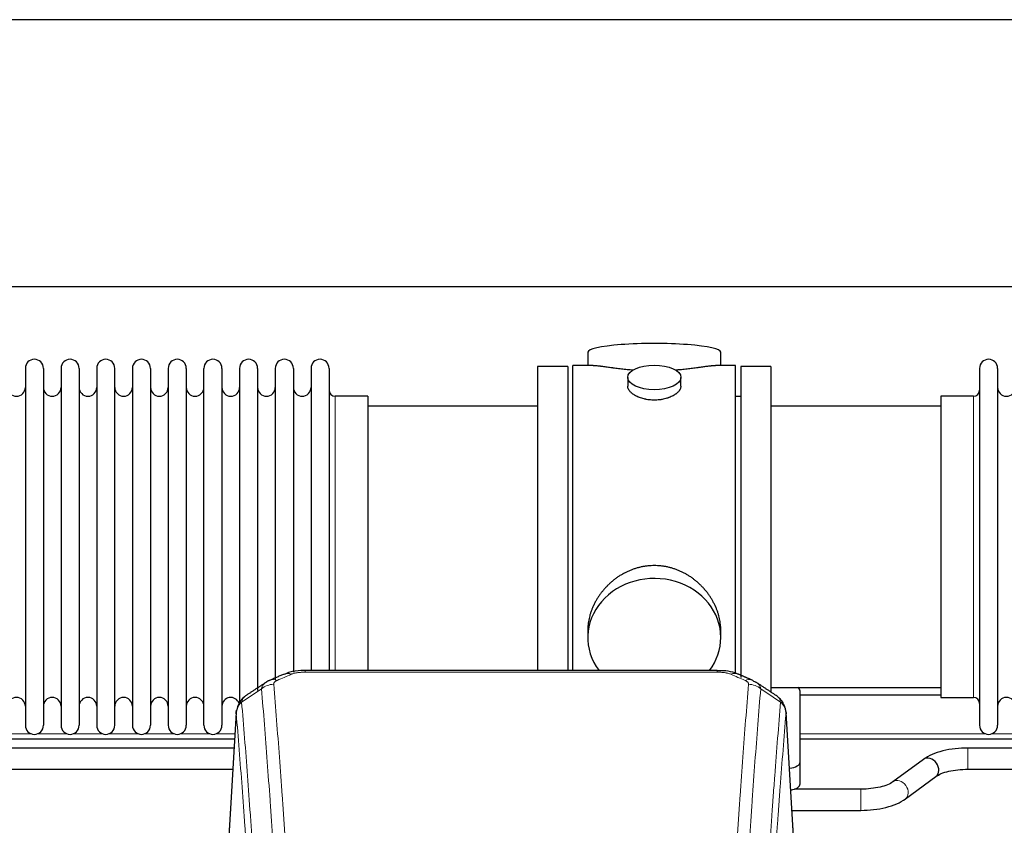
# Model space of a CAD drawing. Header units: inches. Extents: x 0 to 23760, y -13 to 16800.
# Tile 89 of 207: x 3637 to 4194, y 14044 to 14499. Entities that reach past the tile are written whole.
import ezdxf

# ---------------------------------------------------------------- set-up
doc = ezdxf.new("R2010")
doc.units = ezdxf.units.IN
doc.layers.add('254', color=7, linetype='Continuous', true_color=0xffffff)

msp = doc.modelspace()

# ---------------------------------------------------------------- linework, layer by layer
at = {"layer": '254', "color": 2, "linetype": 'Continuous', "lineweight": 25}
for p, q in [((6326.965, 14499.054), (2972.465, 14499.054)), ((6326.965, 14348.029), (2972.465, 14348.029)), ((3958.326, 14311.12), (3958.326, 14303.5)), ((4033.605, 14303.5), (4033.605, 14311.12)), ((3640.165, 14301.97), (3640.165, 14100.17)), ((3650.365, 14301.97), (3650.365, 14100.17)), ((3660.365, 14301.97), (3660.365, 14100.17)), ((3670.565, 14301.97), (3670.565, 14100.17)), ((3680.565, 14301.97), (3680.565, 14100.17)), ((3690.765, 14100.17), (3690.765, 14301.97)), ((3700.765, 14301.97), (3700.765, 14100.17)), ((3710.965, 14301.97), (3710.965, 14100.17)), ((3720.965, 14301.97), (3720.965, 14154.479)), ((3731.165, 14301.97), (3731.165, 14154.479)), ((3741.165, 14154.479), (3741.165, 14301.97)), ((3751.365, 14301.97), (3751.365, 14154.479)), ((3761.365, 14301.97), (3761.365, 14154.479)), ((3771.565, 14301.97), (3771.565, 14154.479)), ((3781.565, 14301.97), (3781.565, 14154.479)), ((3791.765, 14301.97), (3791.765, 14154.479)), ((3801.765, 14301.97), (3801.765, 14154.479)), ((3811.965, 14301.97), (3811.965, 14154.479)), ((3946.965, 14303.07), (3929.965, 14303.07)), ((3929.965, 14303.07), (3929.965, 14201.07)), ((3946.965, 14303.07), (3946.965, 14201.07)), ((3961.312, 14303.5), (3949.965, 14303.5)), ((3949.965, 14201.07), (3949.965, 14303.5)), ((4041.965, 14303.5), (4030.669, 14303.5)), ((4041.965, 14201.07), (4041.965, 14303.5)), ((4044.965, 14303.07), (4044.965, 14127.224)), ((4061.965, 14303.07), (4044.965, 14303.07)), ((4061.965, 14303.07), (4061.965, 14118.656)), ((4179.965, 14301.97), (4179.965, 14100.17)), ((4190.165, 14301.97), (4190.165, 14100.17)), ((3980.918, 14296.867), (3980.918, 14291.902)), ((4011.013, 14291.924), (4011.013, 14296.867)), ((3833.965, 14286.22), (3815.465, 14286.22)), ((3833.965, 14286.22), (3833.965, 14161.752)), ((4044.965, 14286.07), (4041.965, 14286.07)), ((4157.965, 14286.22), (4157.965, 14115.92)), ((4176.465, 14286.22), (4157.965, 14286.22)), ((3929.965, 14280.57), (3833.965, 14280.57)), ((4157.965, 14280.57), (4061.965, 14280.57)), ((3929.965, 14201.07), (3929.965, 14131.151)), ((3946.965, 14201.07), (3946.965, 14131.151)), ((3949.965, 14131.15), (3949.965, 14201.07)), ((4041.965, 14129.198), (4041.965, 14201.07)), ((3833.965, 14161.752), (3833.965, 14131.151)), ((3720.965, 14154.479), (3720.965, 14100.17)), ((3731.165, 14154.479), (3731.165, 14100.17)), ((3741.165, 14100.17), (3741.165, 14154.479)), ((3751.365, 14154.479), (3751.365, 14100.17)), ((3761.365, 14154.479), (3761.365, 14112.333)), ((3771.565, 14154.479), (3771.565, 14119.909)), ((3781.565, 14154.479), (3781.565, 14126.03)), ((3791.765, 14154.479), (3791.765, 14130.215)), ((3801.765, 14154.479), (3801.765, 14131.152)), ((3811.965, 14154.479), (3811.965, 14131.152)), ((3958.326, 14153.841), (3958.326, 14149.816)), ((4033.605, 14149.816), (4033.605, 14153.839)), ((4031.551, 14131.155), (3798.379, 14131.155)), ((4061.965, 14121.57), (4157.965, 14121.57)), ((4157.951, 14117.29), (4078.453, 14117.29)), ((4078.465, 14079.47), (4078.465, 14119.544)), ((4157.965, 14115.92), (4176.465, 14115.92)), ((3759.448, 14107.358), (3754.197, 14020.722)), ((4075.734, 14020.722), (4070.483, 14107.359)), ((3758.554, 14092.29), (3518.475, 14092.29)), ((4318.533, 14092.29), (4078.453, 14092.29)), ((3758.235, 14087.355), (3613.406, 14087.355)), ((4318.235, 14087.355), (4173.406, 14087.355)), ((4078.465, 14067.052), (4078.465, 14079.47)), ((4148.211, 14080.914), (4130.891, 14068.235)), ((3613.406, 14075.355), (3757.506, 14075.355)), ((4137.979, 14058.552), (4155.299, 14071.23)), ((4173.406, 14075.355), (4317.506, 14075.355)), ((4112.784, 14064.111), (4075.303, 14064.111)), ((4073.83, 14052.111), (4112.784, 14052.111))]:
    msp.add_line(p, q, dxfattribs=at)
at = {"layer": '254', "color": 110, "linetype": 'Continuous', "lineweight": 13}
for p, q in [((3815.465, 14286.22), (3815.465, 14161.752)), ((4176.465, 14286.22), (4176.465, 14115.92)), ((3815.465, 14161.752), (3815.465, 14131.151)), ((3798.379, 14131.155), (3798.379, 14130.202)), ((4031.551, 14131.153), (4031.551, 14130.202)), ((4031.551, 14130.202), (3798.379, 14130.202)), ((3759.449, 14106.736), (3754.202, 14020.146)), ((4075.729, 14020.146), (4070.481, 14106.736)), ((3626.561, 14095.29), (3643.803, 14095.29)), ((3646.751, 14095.29), (3663.994, 14095.29)), ((3666.967, 14095.29), (3684.209, 14095.29)), ((3687.157, 14095.29), (3704.399, 14095.29)), ((3707.347, 14095.29), (3724.59, 14095.29)), ((3727.562, 14095.29), (3744.805, 14095.29)), ((3747.753, 14095.29), (3758.727, 14095.29)), ((4078.453, 14095.29), (4183.567, 14095.29)), ((4186.54, 14095.29), (4203.782, 14095.29)), ((4173.406, 14087.355), (4173.406, 14075.355)), ((4112.784, 14064.111), (4112.784, 14052.111))]:
    msp.add_line(p, q, dxfattribs=at)
at = {"layer": '254', "color": 2, "linetype": 'Continuous', "lineweight": 25}
for centre, radius, start, end in [((3645.265, 14301.97), 5.1, 0, 180), ((3665.465, 14301.97), 5.1, 0, 180), ((3685.665, 14301.97), 5.1, 0, 180), ((3705.865, 14301.97), 5.1, 0, 180), ((3726.065, 14301.97), 5.1, 0, 180), ((3746.265, 14301.97), 5.1, 0, 180), ((3766.465, 14301.97), 5.1, 0, 180), ((3786.665, 14301.97), 5.1, 0, 180), ((3806.865, 14301.97), 5.1, 0, 180), ((4185.065, 14301.97), 5.1, 0, 180), ((3635.165, 14291.22), 5, 180, 0), ((3655.365, 14291.22), 5, 180, 0), ((3675.565, 14291.22), 5, 180, 0), ((3695.765, 14291.22), 5, 180, 0), ((3715.965, 14291.22), 5, 180, 0), ((3736.165, 14291.22), 5, 180, 0), ((3756.365, 14291.22), 5, 180, 0), ((3776.565, 14291.22), 5, 180, 0), ((3796.765, 14291.22), 5, 180, 0), ((3815.465, 14289.72), 3.5, 180, 270), ((4176.465, 14289.72), 3.5, 270, 0), ((4195.165, 14291.22), 5, 180, 0), ((3635.165, 14110.92), 5, 0, 180), ((3655.365, 14110.92), 5, 0, 180), ((3675.565, 14110.92), 5, 0, 180), ((3695.765, 14110.92), 5, 0, 180), ((3715.965, 14110.92), 5, 0, 180), ((3736.165, 14110.92), 5, 0, 180), ((3756.365, 14110.92), 5, 19.11094, 180), ((4176.465, 14112.42), 3.5, 0, 90), ((4195.165, 14110.92), 5, 0, 180), ((3645.265, 14100.17), 5.1, 180, 0), ((3665.465, 14100.17), 5.1, 180, 0), ((3685.665, 14100.17), 5.1, 180, 0), ((3705.865, 14100.17), 5.1, 180, 0), ((3726.065, 14100.17), 5.1, 180, 0), ((3746.265, 14100.17), 5.1, 180, 0), ((4185.065, 14100.17), 5.1, 180, 0)]:
    msp.add_arc(centre, radius, start, end, dxfattribs=at)
for centre, major_axis, ratio, start_param, end_param in [((3995.965, 14311.12), (37.64, 0), 0.1305262, 0, 3.1415927), ((3995.965, 14149.816), (37.64, 0), 0.8870108, 0, 3.7346664), ((3995.965, 14149.816), (37.64, 0), 0.8870108, 5.6900133, 6.2831853), ((4047.319, 14116.535), (3.975, 9.176), 0.6408251, 6.1305215, 6.2828467), ((4070.465, 14119.544), (-8, 0), 0.4617486, 3.1415927, 3.722063), ((4151.755, 14076.072), (-3.544, 4.842), 0.7848856, 3.1416135, 6.283108), ((4070.465, 14079.47), (-8, 0), 0.4617486, 1.81384, 3.1415927), ((4070.465, 14067.052), (-8, 0), 0.4617486, 1.911273, 3.1415927)]:
    msp.add_ellipse(centre, major_axis=major_axis, ratio=ratio, start_param=start_param, end_param=end_param, dxfattribs=at)
msp.add_ellipse((3995.965, 14296.867), major_axis=(15.048, 0), ratio=0.4617486, dxfattribs=at)
at = {"layer": '254', "color": 110, "linetype": 'Continuous', "lineweight": 13}
for centre, major_axis, ratio, start_param, end_param in [((3782.612, 14116.535), (3.975, -9.176), 0.6408251, 2.5472213, 3.141301), ((3790.621, 14119.992), (3.953, -9.186), 0.6419268, 2.5510147, 3.1418997), ((4039.31, 14119.992), (-3.953, -9.186), 0.6419268, 3.1410059, 3.7321706), ((4047.319, 14116.535), (3.975, 9.176), 0.6408251, 6.2828467, 6.8775566), ((3780.64, 14114.342), (-9.964, -0.842), 0.9013977, 4.6363308, 5.3961502), ((4049.291, 14114.342), (-9.964, 0.842), 0.9013977, 4.0286278, 4.7884472), ((4134.435, 14063.393), (-3.544, 4.842), 0.7848856, 3.1281636, 6.2697562)]:
    msp.add_ellipse(centre, major_axis=major_axis, ratio=ratio, start_param=start_param, end_param=end_param, dxfattribs=at)
at = {"layer": '254', "color": 2, "linetype": 'Continuous', "lineweight": 25}
for points, knots in [([(3984.093, 14300.911), (3984.091, 14300.911), (3984.088, 14300.912), (3984.012, 14300.918), (3983.938, 14300.924), (3983.791, 14300.935), (3983.57, 14300.953), (3982.765, 14301.02), (3981.47, 14301.137), (3979.788, 14301.304), (3978.15, 14301.481), (3976.557, 14301.666), (3975.008, 14301.857), (3974.004, 14301.985), (3973.385, 14302.066), (3973.262, 14302.082), (3973.017, 14302.114), (3972.652, 14302.162), (3972.293, 14302.21), (3971.584, 14302.305), (3970.66, 14302.431), (3969.338, 14302.611), (3968.081, 14302.782), (3966.886, 14302.941), (3966.133, 14303.038), (3965.584, 14303.106), (3965.313, 14303.139), (3965.049, 14303.17), (3964.874, 14303.191), (3964.787, 14303.201), (3964.357, 14303.25), (3963.697, 14303.321), (3962.789, 14303.406), (3961.961, 14303.465), (3961.324, 14303.493), (3960.969, 14303.499), (3960.846, 14303.5)], [0, 0, 0, 0, 0.0002215, 0.0002215, 0.0071429, 0.0071429, 0.0140642, 0.027907, 0.083278, 0.1386489, 0.1940199, 0.2493909, 0.3047619, 0.3601329, 0.3601329, 0.3739756, 0.3739756, 0.3878184, 0.4155039, 0.4155039, 0.4708749, 0.5262458, 0.5816168, 0.6369878, 0.6923588, 0.6923588, 0.7200443, 0.733887, 0.733887, 0.7477298, 0.7477298, 0.8031008, 0.8584718, 0.9138427, 0.9692137, 1, 1, 1, 1]), ([(4031.09, 14303.5), (4030.966, 14303.499), (4030.608, 14303.493), (4029.968, 14303.465), (4029.135, 14303.405), (4028.525, 14303.348), (4028.126, 14303.308), (4028.045, 14303.3), (4027.882, 14303.283), (4027.636, 14303.256), (4027.383, 14303.228), (4026.87, 14303.169), (4026.162, 14303.084), (4025.034, 14302.94), (4023.839, 14302.781), (4022.578, 14302.609), (4021.692, 14302.488), (4021.011, 14302.395), (4020.666, 14302.349), (4020.314, 14302.301), (4020.078, 14302.269), (4019.96, 14302.254), (4019.365, 14302.174), (4018.398, 14302.046), (4016.901, 14301.854), (4015.357, 14301.664), (4013.766, 14301.48), (4012.128, 14301.303), (4011.004, 14301.191), (4010.148, 14301.11), (4009.717, 14301.07), (4009.281, 14301.032), (4009.063, 14301.013), (4008.99, 14301.007), (4008.844, 14300.994), (4008.557, 14300.97), (4008.269, 14300.946), (4008.054, 14300.929)], [0, 0, 0, 0, 0.0313476, 0.0871263, 0.142905, 0.1986836, 0.1986836, 0.2126283, 0.2126283, 0.226573, 0.2544623, 0.2544623, 0.310241, 0.3660196, 0.4217983, 0.477577, 0.5333556, 0.5333556, 0.561245, 0.5751896, 0.5751896, 0.5891343, 0.5891343, 0.644913, 0.7006917, 0.7564703, 0.812249, 0.8680277, 0.9238063, 0.9238063, 0.9516957, 0.9656403, 0.9656403, 0.9726127, 0.9726127, 0.979585, 1, 1, 1, 1]), ([(3995.965, 14283.992), (3995.468, 14283.992), (3994.974, 14284.007), (3993.995, 14284.064), (3993.51, 14284.107), (3992.547, 14284.22), (3992.07, 14284.291), (3991.479, 14284.396), (3991.302, 14284.429), (3991.126, 14284.464), (3991.008, 14284.488), (3990.949, 14284.5), (3990.657, 14284.561), (3990.427, 14284.613), (3989.744, 14284.778), (3989.3, 14284.9), (3988.436, 14285.167), (3988.016, 14285.312), (3987.403, 14285.546), (3987.201, 14285.627), (3986.904, 14285.752), (3986.805, 14285.794), (3986.659, 14285.859), (3986.61, 14285.881), (3986.513, 14285.924), (3986.08, 14286.122), (3985.67, 14286.33), (3984.977, 14286.714), (3984.649, 14286.914), (3984.027, 14287.326), (3983.733, 14287.539), (3983.39, 14287.814), (3983.322, 14287.869), (3983.189, 14287.981), (3983.124, 14288.037), (3982.933, 14288.205), (3982.812, 14288.318), (3982.464, 14288.659), (3982.254, 14288.888), (3981.878, 14289.351), (3981.713, 14289.585), (3981.498, 14289.938), (3981.431, 14290.056), (3981.356, 14290.205), (3981.341, 14290.234), (3981.312, 14290.294), (3981.298, 14290.324), (3981.257, 14290.413), (3981.232, 14290.472), (3981.111, 14290.768), (3981.039, 14291.002), (3980.942, 14291.466), (3980.918, 14291.695), (3980.918, 14291.926), (3980.918, 14291.929), (3980.918, 14291.932)], [0, 0, 0, 0, 0.0624454, 0.0624454, 0.1248907, 0.1248907, 0.1873361, 0.1873361, 0.2029474, 0.2107531, 0.2107531, 0.2185588, 0.2185588, 0.2497814, 0.2497814, 0.3122268, 0.3122268, 0.3746722, 0.3746722, 0.4058948, 0.4058948, 0.4215062, 0.4215062, 0.4293119, 0.4293119, 0.4371175, 0.4995629, 0.4995629, 0.5620082, 0.5620082, 0.6244536, 0.6244536, 0.6400649, 0.6400649, 0.6556763, 0.6556763, 0.686899, 0.686899, 0.7493443, 0.7493443, 0.8117897, 0.8117897, 0.8430124, 0.8430124, 0.850818, 0.850818, 0.8586237, 0.8586237, 0.874235, 0.874235, 0.9366804, 0.9366804, 0.9991258, 0.9991258, 1, 1, 1, 1]), ([(4011.013, 14291.928), (4011.013, 14291.7), (4010.989, 14291.47), (4010.893, 14291.007), (4010.822, 14290.774), (4010.631, 14290.305), (4010.512, 14290.069), (4010.333, 14289.774), (4010.296, 14289.715), (4010.238, 14289.626), (4010.218, 14289.596), (4010.177, 14289.537), (4010.075, 14289.389), (4009.964, 14289.242), (4009.681, 14288.893), (4009.471, 14288.663), (4009.01, 14288.211), (4008.758, 14287.988), (4008.349, 14287.66), (4008.207, 14287.552), (4007.987, 14287.391), (4007.912, 14287.338), (4007.759, 14287.232), (4007.682, 14287.179), (4007.29, 14286.919), (4006.96, 14286.718), (4006.268, 14286.334), (4005.905, 14286.15), (4005.149, 14285.799), (4004.754, 14285.633), (4004.291, 14285.456), (4004.24, 14285.436), (4004.136, 14285.397), (4004.084, 14285.378), (4003.926, 14285.321), (4003.611, 14285.209), (4003.289, 14285.104), (4002.639, 14284.903), (4002.196, 14284.781), (4001.292, 14284.561), (4000.83, 14284.464), (4000.122, 14284.337), (3999.884, 14284.298), (3999.523, 14284.244), (3999.402, 14284.227), (3999.16, 14284.195), (3999.039, 14284.18), (3998.431, 14284.108), (3997.942, 14284.065), (3996.958, 14284.007), (3996.463, 14283.992), (3995.965, 14283.992)], [0, 0, 0, 0, 0.0621483, 0.0621483, 0.1246718, 0.1246718, 0.1871952, 0.1871952, 0.2028261, 0.2028261, 0.2106415, 0.2106415, 0.2184569, 0.2497186, 0.2497186, 0.3122421, 0.3122421, 0.3747655, 0.3747655, 0.4060273, 0.4060273, 0.4216581, 0.4216581, 0.437289, 0.437289, 0.4998124, 0.4998124, 0.5623359, 0.5623359, 0.6248593, 0.6248593, 0.6326748, 0.6326748, 0.6404902, 0.6404902, 0.656121, 0.6873828, 0.6873828, 0.7499062, 0.7499062, 0.8124297, 0.8124297, 0.8436914, 0.8436914, 0.8593222, 0.8593222, 0.8749531, 0.8749531, 0.9374766, 0.9374766, 1, 1, 1, 1]), ([(4033.605, 14153.803), (4033.604, 14154.336), (4033.59, 14154.872), (4033.545, 14155.691), (4033.521, 14156.041), (4033.491, 14156.392), (4033.478, 14156.533), (4033.472, 14156.604), (4033.451, 14156.815), (4033.379, 14157.519), (4033.206, 14158.782), (4032.886, 14160.459), (4032.477, 14162.129), (4031.981, 14163.79), (4031.398, 14165.444), (4030.95, 14166.54), (4030.651, 14167.223), (4030.59, 14167.36), (4030.467, 14167.632), (4030.28, 14168.039), (4030.086, 14168.443), (4029.688, 14169.247), (4029.133, 14170.305), (4028.224, 14171.857), (4027.241, 14173.372), (4026.185, 14174.849), (4025.43, 14175.808), (4024.845, 14176.518), (4024.647, 14176.753), (4024.345, 14177.103), (4024.244, 14177.219), (4024.04, 14177.45), (4023.526, 14178.025), (4022.575, 14179.031), (4021.251, 14180.309), (4019.87, 14181.526), (4018.432, 14182.68), (4016.938, 14183.77), (4015.902, 14184.453), (4015.111, 14184.949), (4014.845, 14185.111), (4014.509, 14185.31), (4014.441, 14185.35), (4014.307, 14185.429), (4014.104, 14185.547), (4013.359, 14185.971), (4012.123, 14186.625), (4010.443, 14187.412), (4008.73, 14188.113), (4006.984, 14188.729), (4005.205, 14189.257), (4003.996, 14189.55), (4003.08, 14189.746), (4002.773, 14189.807), (4002.388, 14189.879), (4002.311, 14189.894), (4002.156, 14189.921), (4001.925, 14189.962), (4001.076, 14190.104), (3999.686, 14190.288), (3997.833, 14190.435), (3995.979, 14190.485), (3994.125, 14190.437), (3992.27, 14190.291), (3991.033, 14190.128), (3990.26, 14190.004), (3990.105, 14189.979), (3989.796, 14189.925), (3989.333, 14189.842), (3988.874, 14189.75), (3987.958, 14189.555), (3986.749, 14189.264), (3984.966, 14188.736), (3983.215, 14188.119), (3981.495, 14187.415), (3980.369, 14186.888), (3979.532, 14186.47), (3979.254, 14186.328), (3978.909, 14186.145), (3978.771, 14186.071), (3978.496, 14185.922), (3977.745, 14185.507), (3976.542, 14184.793), (3974.995, 14183.771), (3973.501, 14182.682), (3972.061, 14181.526), (3970.675, 14180.305), (3969.786, 14179.447), (3969.297, 14178.952), (3969.243, 14178.897), (3969.134, 14178.786), (3969.08, 14178.73), (3968.919, 14178.563), (3968.599, 14178.228), (3968.286, 14177.889), (3967.669, 14177.205), (3966.87, 14176.279), (3965.745, 14174.847), (3964.691, 14173.374), (3963.709, 14171.861), (3962.799, 14170.307), (3962.241, 14169.244), (3961.908, 14168.571), (3961.842, 14168.436), (3961.712, 14168.166), (3961.52, 14167.76), (3961.337, 14167.353), (3960.98, 14166.538), (3960.534, 14165.447), (3959.953, 14163.799), (3959.457, 14162.142), (3959.048, 14160.475), (3958.727, 14158.798), (3958.573, 14157.674), (3958.495, 14156.969), (3958.481, 14156.828), (3958.453, 14156.546), (3958.416, 14156.125), (3958.387, 14155.705), (3958.341, 14154.88), (3958.326, 14154.338), (3958.326, 14153.798)], [0, 0, 0, 0, 0.0151373, 0.0151373, 0.0229562, 0.0249109, 0.0249109, 0.0268656, 0.0268656, 0.030775, 0.0464127, 0.0620504, 0.0776881, 0.0933258, 0.1089635, 0.1246012, 0.1246012, 0.1285107, 0.1285107, 0.1324201, 0.1402389, 0.1402389, 0.1558766, 0.1715144, 0.1871521, 0.2027898, 0.2184275, 0.2184275, 0.2262463, 0.2262463, 0.2301558, 0.2301558, 0.2340652, 0.2497029, 0.2653406, 0.2809783, 0.296616, 0.3122537, 0.3278914, 0.3278914, 0.3357103, 0.3357103, 0.337665, 0.337665, 0.3396197, 0.3435291, 0.3591668, 0.3748045, 0.3904422, 0.4060799, 0.4217176, 0.4373554, 0.4373554, 0.4451742, 0.4451742, 0.4471289, 0.4471289, 0.4490836, 0.4529931, 0.4686308, 0.4842685, 0.4999062, 0.5155439, 0.5311816, 0.5468193, 0.5468193, 0.5507287, 0.5507287, 0.5546381, 0.562457, 0.562457, 0.5780947, 0.5937324, 0.6093701, 0.6250078, 0.6406455, 0.6406455, 0.6484644, 0.6484644, 0.6504191, 0.6523738, 0.6562832, 0.6719209, 0.6875586, 0.7031963, 0.7188341, 0.7344718, 0.7501095, 0.7501095, 0.7520642, 0.7520642, 0.7540189, 0.7540189, 0.7579283, 0.7657472, 0.7657472, 0.7813849, 0.7970226, 0.8126603, 0.828298, 0.8439357, 0.8595734, 0.8595734, 0.8634828, 0.8634828, 0.8673923, 0.8752111, 0.8752111, 0.8908488, 0.9064865, 0.9221242, 0.9377619, 0.9533996, 0.9690373, 0.9690373, 0.9729468, 0.9729468, 0.9768562, 0.984675, 0.984675, 1, 1, 1, 1]), ([(3799.679, 14131.138), (3798.452, 14131.179), (3795.118, 14131.104), (3790.57, 14130.705), (3787.717, 14129.456), (3786.745, 14128.934)], [0, 0, 0, 0, 0.2683892, 0.7422799, 1, 1, 1, 1]), ([(4043.208, 14129.066), (4042.704, 14129.334), (4040.616, 14130.315), (4036.649, 14130.965), (4033.211, 14131.115), (4031.549, 14131.037)], [0, 0, 0, 0, 0.1483567, 0.6016834, 1, 1, 1, 1]), ([(4052.141, 14125.217), (4052.432, 14125.102), (4052.709, 14124.977), (4053.037, 14124.808), (4053.102, 14124.774), (4053.23, 14124.704), (4053.294, 14124.669), (4053.48, 14124.561), (4053.601, 14124.486), (4053.72, 14124.407), (4053.724, 14124.405), (4053.727, 14124.403)], [0, 0, 0, 0, 0.496586, 0.496586, 0.6207325, 0.6207325, 0.744879, 0.744879, 0.9931719, 0.9931719, 1, 1, 1, 1]), ([(3764.391, 14116.546), (3763.87, 14116.173), (3762.813, 14115.264), (3761.449, 14113.481), (3760.396, 14111.326), (3759.98, 14109.8), (3759.845, 14109.026)], [0, 0, 0, 0, 0.2123708, 0.4683651, 0.7393635, 1, 1, 1, 1]), ([(4070.399, 14108.019), (4070.288, 14108.969), (4069.844, 14110.808), (4068.552, 14113.423), (4066.871, 14115.521), (4065.58, 14116.564), (4064.958, 14116.984)], [0, 0, 0, 0, 0.2790385, 0.5536712, 0.8024065, 1, 1, 1, 1]), ([(3759.449, 14106.736), (3759.449, 14106.748), (3759.447, 14106.771), (3759.445, 14106.806), (3759.444, 14106.841), (3759.442, 14106.876), (3759.441, 14106.911), (3759.44, 14106.946), (3759.44, 14106.981), (3759.439, 14107.016), (3759.439, 14107.051), (3759.439, 14107.086), (3759.439, 14107.12), (3759.44, 14107.155), (3759.441, 14107.19), (3759.442, 14107.224), (3759.443, 14107.258), (3759.444, 14107.293), (3759.446, 14107.327), (3759.448, 14107.361), (3759.45, 14107.396), (3759.452, 14107.43), (3759.455, 14107.464), (3759.458, 14107.498), (3759.461, 14107.532), (3759.464, 14107.566), (3759.468, 14107.6), (3759.471, 14107.634), (3759.475, 14107.667), (3759.48, 14107.701), (3759.484, 14107.735), (3759.489, 14107.768), (3759.494, 14107.802), (3759.499, 14107.835), (3759.504, 14107.868), (3759.51, 14107.902), (3759.516, 14107.935), (3759.522, 14107.968), (3759.528, 14108.001), (3759.534, 14108.034), (3759.541, 14108.067), (3759.548, 14108.1), (3759.555, 14108.133), (3759.562, 14108.166), (3759.57, 14108.198), (3759.578, 14108.231), (3759.586, 14108.264), (3759.594, 14108.296), (3759.603, 14108.329), (3759.611, 14108.361), (3759.62, 14108.393), (3759.629, 14108.425), (3759.639, 14108.458), (3759.648, 14108.49), (3759.658, 14108.522), (3759.668, 14108.554), (3759.678, 14108.585), (3759.689, 14108.617), (3759.699, 14108.649), (3759.71, 14108.681), (3759.721, 14108.712), (3759.733, 14108.744), (3759.744, 14108.775), (3759.756, 14108.807), (3759.766, 14108.833), (3759.772, 14108.848), (3759.774, 14108.854)], [0, 0, 0, 0, 0.0160287, 0.0320483, 0.0480589, 0.0640604, 0.080053, 0.0960364, 0.1120109, 0.1279763, 0.1439327, 0.1598801, 0.1758184, 0.1917478, 0.2076681, 0.2235794, 0.2394817, 0.255375, 0.2712593, 0.2871346, 0.3030009, 0.3188582, 0.3347065, 0.3505458, 0.3663762, 0.3821975, 0.3980099, 0.4138133, 0.4296077, 0.4453931, 0.4611696, 0.4769371, 0.4926957, 0.5084453, 0.5241859, 0.5399176, 0.5556403, 0.5713541, 0.5870589, 0.6027548, 0.6184418, 0.6341198, 0.6497889, 0.6654491, 0.6811003, 0.6967426, 0.712376, 0.7280004, 0.743616, 0.7592226, 0.7748203, 0.7904091, 0.8059891, 0.8215601, 0.8371222, 0.8526754, 0.8682197, 0.8837552, 0.8992817, 0.9147994, 0.9303082, 0.9458081, 0.9612991, 0.9767813, 0.9922546, 1, 1, 1, 1]), ([(4070.398, 14108.026), (4070.409, 14107.969), (4070.465, 14107.661), (4070.492, 14107.324), (4070.492, 14107.018), (4070.49, 14106.948), (4070.488, 14106.878), (4070.485, 14106.807), (4070.483, 14106.76), (4070.481, 14106.736)], [0, 0, 0, 0, 0.135601, 0.730798, 0.7844814, 0.8382432, 0.8920836, 0.9460025, 1, 1, 1, 1]), ([(4173.406, 14087.355), (4170.939, 14087.353), (4166.107, 14087.082), (4159.032, 14085.839), (4152.844, 14083.749), (4149.648, 14081.959), (4148.262, 14080.95)], [0, 0, 0, 0, 0.2440357, 0.4934504, 0.7463943, 1, 1, 1, 1]), ([(4155.249, 14071.194), (4156.088, 14071.823), (4158.127, 14072.95), (4162.401, 14074.312), (4167.634, 14075.171), (4171.402, 14075.358), (4173.406, 14075.355)], [0, 0, 0, 0, 0.2455875, 0.4916673, 0.7423046, 1, 1, 1, 1]), ([(4130.941, 14068.271), (4130.101, 14067.643), (4128.059, 14066.516), (4123.789, 14065.153), (4118.557, 14064.293), (4114.789, 14064.107), (4112.784, 14064.111)], [0, 0, 0, 0, 0.2455586, 0.4917304, 0.7422951, 1, 1, 1, 1]), ([(4112.784, 14052.111), (4115.251, 14052.111), (4120.084, 14052.382), (4127.158, 14053.626), (4133.343, 14055.717), (4136.54, 14057.507), (4137.928, 14058.516)], [0, 0, 0, 0, 0.2440272, 0.4934889, 0.7463728, 1, 1, 1, 1])]:
    msp.add_open_spline(points, degree=3, knots=knots, dxfattribs=at)
for points, degree in [([(3778.668, 14125.639), (3777.306, 14125.335), (3776.316, 14124.405)], 2), ([(3786.667, 14129.175), (3778.637, 14125.705)], 1), ([(4051.293, 14125.71), (4047.278, 14127.453), (4043.263, 14129.171)], 2), ([(3776.247, 14124.432), (3770.617, 14120.711), (3764.996, 14117)], 2), ([(4064.936, 14116.999), (4059.321, 14120.706), (4053.698, 14124.423)], 2)]:
    msp.add_open_spline(points, degree=degree, dxfattribs=at)
at = {"layer": '254', "color": 110, "linetype": 'Continuous', "lineweight": 13}
for points, knots in [([(3780.64, 14123.362), (3780.631, 14123.464), (3780.634, 14123.566), (3780.651, 14123.693), (3780.655, 14123.719), (3780.665, 14123.769), (3780.67, 14123.795), (3780.689, 14123.871), (3780.705, 14123.921), (3780.76, 14124.071), (3780.809, 14124.17), (3780.929, 14124.364), (3781.001, 14124.46), (3781.127, 14124.602), (3781.172, 14124.648), (3781.245, 14124.718), (3781.269, 14124.741), (3781.321, 14124.787), (3781.347, 14124.81), (3781.482, 14124.923), (3781.6, 14125.01), (3781.856, 14125.178), (3781.994, 14125.259), (3782.289, 14125.416), (3782.446, 14125.491), (3782.612, 14125.563)], [0, 0, 0, 0, 0.125, 0.125, 0.15625, 0.15625, 0.1875, 0.1875, 0.25, 0.25, 0.375, 0.375, 0.5, 0.5, 0.5625, 0.5625, 0.59375, 0.59375, 0.625, 0.625, 0.75, 0.75, 0.875, 0.875, 1, 1, 1, 1]), ([(3790.621, 14129.035), (3790.746, 14129.089), (3790.876, 14129.141), (3791.077, 14129.216), (3791.146, 14129.241), (3791.283, 14129.289), (3791.353, 14129.312), (3791.706, 14129.427), (3792, 14129.509), (3792.61, 14129.66), (3792.926, 14129.727), (3793.333, 14129.802), (3793.416, 14129.817), (3793.58, 14129.845), (3793.663, 14129.859), (3793.911, 14129.899), (3794.078, 14129.923), (3794.579, 14129.991), (3794.916, 14130.03), (3795.596, 14130.094), (3795.938, 14130.121), (3796.628, 14130.162), (3796.975, 14130.177), (3797.674, 14130.197), (3798.025, 14130.202), (3798.379, 14130.202)], [0, 0, 0, 0, 0.0625, 0.0625, 0.09375, 0.09375, 0.125, 0.125, 0.25, 0.25, 0.375, 0.375, 0.40625, 0.40625, 0.4375, 0.4375, 0.5, 0.5, 0.625, 0.625, 0.75, 0.75, 0.875, 0.875, 1, 1, 1, 1]), ([(4031.551, 14130.202), (4031.905, 14130.202), (4032.259, 14130.197), (4032.699, 14130.184), (4032.788, 14130.182), (4032.964, 14130.175), (4033.052, 14130.172), (4033.315, 14130.16), (4033.49, 14130.151), (4034.012, 14130.119), (4034.357, 14130.093), (4035.04, 14130.027), (4035.377, 14129.988), (4036.045, 14129.897), (4036.375, 14129.844), (4036.74, 14129.776), (4036.781, 14129.768), (4036.862, 14129.753), (4036.982, 14129.729), (4037.26, 14129.671), (4037.491, 14129.618), (4037.946, 14129.505), (4038.237, 14129.423), (4038.794, 14129.242), (4039.059, 14129.143), (4039.31, 14129.035)], [0, 0, 0, 0, 0.125, 0.125, 0.15625, 0.15625, 0.1875, 0.1875, 0.25, 0.25, 0.375, 0.375, 0.5, 0.5, 0.625, 0.625, 0.640625, 0.640625, 0.65625, 0.6875, 0.75, 0.75, 0.875, 0.875, 1, 1, 1, 1]), ([(4047.319, 14125.563), (4047.485, 14125.491), (4047.643, 14125.415), (4047.829, 14125.317), (4047.866, 14125.297), (4047.938, 14125.256), (4047.973, 14125.236), (4048.078, 14125.174), (4048.145, 14125.132), (4048.337, 14125.006), (4048.572, 14124.832), (4048.762, 14124.648), (4048.888, 14124.506), (4048.928, 14124.459), (4048.982, 14124.386), (4049, 14124.362), (4049.033, 14124.313), (4049.049, 14124.288), (4049.125, 14124.165), (4049.173, 14124.066), (4049.245, 14123.867), (4049.27, 14123.767), (4049.297, 14123.565), (4049.299, 14123.464), (4049.291, 14123.362)], [0, 0, 0, 0, 0.125, 0.125, 0.15625, 0.15625, 0.1875, 0.1875, 0.25, 0.25, 0.375, 0.5, 0.5, 0.5625, 0.5625, 0.59375, 0.59375, 0.625, 0.625, 0.75, 0.75, 0.875, 0.875, 1, 1, 1, 1]), ([(3773.757, 14120.772), (3773.793, 14121.017), (3773.846, 14121.255), (3773.934, 14121.546), (3773.953, 14121.604), (3773.993, 14121.719), (3774.013, 14121.776), (3774.079, 14121.946), (3774.127, 14122.057), (3774.284, 14122.385), (3774.525, 14122.807), (3774.833, 14123.199), (3775.089, 14123.481), (3775.201, 14123.596), (3775.319, 14123.708), (3775.367, 14123.753), (3775.392, 14123.775), (3775.465, 14123.841), (3775.515, 14123.885), (3775.769, 14124.099), (3775.987, 14124.261), (3776.229, 14124.42), (3776.238, 14124.425), (3776.246, 14124.431)], [0, 0, 0, 0, 0.1656246, 0.1656246, 0.2070308, 0.2070308, 0.2484369, 0.2484369, 0.3312492, 0.3312492, 0.4968738, 0.6624984, 0.6624984, 0.7453108, 0.7660138, 0.7660138, 0.7867169, 0.7867169, 0.8281231, 0.8281231, 0.9937477, 0.9937477, 1, 1, 1, 1]), ([(3785.731, 13938.334), (3785.292, 13946.902), (3784.401, 13963.801), (3783.479, 13980.224), (3782.776, 13992.362), (3782.54, 13996.379), (3782.063, 14004.352), (3781.823, 14008.309), (3781.097, 14020.09), (3780.605, 14027.823), (3779.981, 14037.336), (3779.855, 14039.231), (3779.604, 14043.005), (3779.225, 14048.643), (3778.842, 14054.211), (3778.07, 14065.252), (3777.027, 14079.725), (3775.417, 14100.685), (3774.315, 14114.16), (3773.757, 14120.772)], [0, 0, 0, 0, 0.125, 0.25, 0.25, 0.3125, 0.3125, 0.375, 0.375, 0.5, 0.5, 0.53125, 0.53125, 0.5625, 0.625, 0.625, 0.75, 0.875, 1, 1, 1, 1]), ([(3780.64, 14123.362), (3781.197, 14116.742), (3782.298, 14103.252), (3783.906, 14082.267), (3784.948, 14067.778), (3785.719, 14056.723), (3786.101, 14051.149), (3786.479, 14045.505), (3786.731, 14041.726), (3786.856, 14039.829), (3787.479, 14030.305), (3787.971, 14022.563), (3788.696, 14010.768), (3788.936, 14006.806), (3789.412, 13998.824), (3789.648, 13994.802), (3790.35, 13982.65), (3791.27, 13966.207), (3792.161, 13949.289), (3792.598, 13940.71)], [0, 0, 0, 0, 0.125, 0.25, 0.375, 0.375, 0.4375, 0.46875, 0.46875, 0.5, 0.5, 0.625, 0.625, 0.6875, 0.6875, 0.75, 0.75, 0.875, 1, 1, 1, 1]), ([(4037.332, 13940.71), (4037.77, 13949.289), (4038.66, 13966.207), (4039.581, 13982.65), (4040.283, 13994.802), (4040.519, 13998.824), (4040.995, 14006.806), (4041.235, 14010.768), (4041.96, 14022.563), (4042.451, 14030.305), (4043.075, 14039.829), (4043.2, 14041.726), (4043.451, 14045.505), (4043.83, 14051.149), (4044.212, 14056.723), (4044.983, 14067.778), (4046.025, 14082.267), (4047.633, 14103.252), (4048.733, 14116.742), (4049.291, 14123.362)], [0, 0, 0, 0, 0.125, 0.25, 0.25, 0.3125, 0.3125, 0.375, 0.375, 0.5, 0.5, 0.53125, 0.53125, 0.5625, 0.625, 0.625, 0.75, 0.875, 1, 1, 1, 1]), ([(4056.174, 14120.772), (4055.616, 14114.16), (4054.514, 14100.685), (4052.904, 14079.725), (4051.86, 14065.252), (4051.089, 14054.211), (4050.706, 14048.643), (4050.327, 14043.005), (4050.075, 14039.231), (4049.95, 14037.336), (4049.325, 14027.823), (4048.834, 14020.09), (4048.107, 14008.309), (4047.867, 14004.352), (4047.391, 13996.379), (4047.154, 13992.362), (4046.451, 13980.224), (4045.53, 13963.801), (4044.638, 13946.902), (4044.2, 13938.334)], [0, 0, 0, 0, 0.125, 0.25, 0.375, 0.375, 0.4375, 0.46875, 0.46875, 0.5, 0.5, 0.625, 0.625, 0.6875, 0.6875, 0.75, 0.75, 0.875, 1, 1, 1, 1]), ([(4053.727, 14124.403), (4053.956, 14124.252), (4054.388, 14123.93), (4054.757, 14123.574), (4055.013, 14123.291), (4055.095, 14123.195), (4055.211, 14123.047), (4055.248, 14122.997), (4055.322, 14122.897), (4055.357, 14122.846), (4055.53, 14122.59), (4055.65, 14122.378), (4055.858, 14121.942), (4056.031, 14121.492), (4056.138, 14121.017), (4056.174, 14120.772)], [0, 0, 0, 0, 0.1647526, 0.331802, 0.331802, 0.4153268, 0.4153268, 0.4570892, 0.4570892, 0.4988515, 0.4988515, 0.665901, 0.665901, 0.8329505, 1, 1, 1, 1]), ([(3762.505, 14113.352), (3762.633, 14113.876), (3762.812, 14114.366), (3763.269, 14115.264), (3763.546, 14115.672), (3764.034, 14116.219), (3764.209, 14116.39), (3764.574, 14116.704), (3764.765, 14116.847), (3764.966, 14116.98)], [0, 0, 0, 0, 0.335226, 0.335226, 0.6704519, 0.6704519, 0.8380649, 0.8380649, 1, 1, 1, 1]), ([(4064.966, 14116.979), (4065.166, 14116.847), (4065.356, 14116.704), (4065.722, 14116.39), (4065.896, 14116.219), (4066.384, 14115.672), (4066.662, 14115.264), (4067.118, 14114.366), (4067.297, 14113.876), (4067.426, 14113.352)], [0, 0, 0, 0, 0.1617419, 0.1617419, 0.3293935, 0.3293935, 0.6646968, 0.6646968, 1, 1, 1, 1]), ([(3759.449, 14106.736), (3759.479, 14107.342), (3759.569, 14107.947), (3759.792, 14108.84), (3759.881, 14109.135), (3760.087, 14109.718), (3760.204, 14110.005), (3760.465, 14110.569), (3760.61, 14110.846), (3760.924, 14111.387), (3761.094, 14111.651), (3761.458, 14112.165), (3761.652, 14112.414), (3762.062, 14112.896), (3762.278, 14113.129), (3762.505, 14113.352)], [0, 0, 0, 0, 0.25, 0.25, 0.375, 0.375, 0.5, 0.5, 0.625, 0.625, 0.75, 0.75, 0.875, 0.875, 1, 1, 1, 1]), ([(3762.505, 14113.352), (3763.076, 14106.661), (3764.204, 14093.018), (3765.849, 14071.777), (3766.915, 14057.098), (3767.704, 14045.894), (3768.095, 14040.244), (3768.547, 14033.566), (3768.739, 14030.687), (3768.867, 14028.763), (3768.931, 14027.799), (3769.25, 14022.969), (3769.629, 14017.125), (3770.067, 14010.225), (3770.254, 14007.25), (3770.378, 14005.263), (3770.44, 14004.267), (3770.996, 13995.289), (3771.969, 13979.082), (3773.38, 13954.029), (3774.288, 13936.833), (3774.734, 13928.112)], [0, 0, 0, 0, 0.125, 0.25, 0.375, 0.375, 0.4375, 0.46875, 0.484375, 0.484375, 0.5, 0.5, 0.5625, 0.59375, 0.609375, 0.609375, 0.625, 0.625, 0.75, 0.875, 1, 1, 1, 1]), ([(4055.197, 13928.112), (4055.252, 13929.202), (4055.308, 13930.29), (4055.42, 13932.463), (4055.589, 13935.716), (4055.984, 13943.266), (4056.328, 13949.668), (4057.021, 13962.377), (4057.961, 13979.075), (4059.42, 14003.376), (4060.424, 14019.081), (4060.998, 14027.775), (4061.062, 14028.739), (4061.19, 14030.663), (4061.383, 14033.543), (4061.834, 14040.222), (4062.225, 14045.874), (4062.554, 14050.545), (4062.62, 14051.477), (4062.752, 14053.337), (4062.95, 14056.121), (4063.415, 14062.575), (4063.818, 14068.033), (4064.63, 14078.852), (4065.727, 14093.017), (4066.854, 14106.661), (4067.426, 14113.352)], [0, 0, 0, 0, 0.015625, 0.015625, 0.03125, 0.0625, 0.125, 0.125, 0.25, 0.375, 0.5, 0.5, 0.515625, 0.515625, 0.53125, 0.5625, 0.625, 0.625, 0.640625, 0.640625, 0.65625, 0.6875, 0.75, 0.75, 0.875, 1, 1, 1, 1]), ([(4067.426, 14113.352), (4067.652, 14113.129), (4067.868, 14112.896), (4068.279, 14112.414), (4068.473, 14112.165), (4068.837, 14111.651), (4069.007, 14111.387), (4069.321, 14110.846), (4069.465, 14110.569), (4069.727, 14110.005), (4069.844, 14109.718), (4070.05, 14109.135), (4070.139, 14108.84), (4070.362, 14107.947), (4070.452, 14107.342), (4070.481, 14106.736)], [0, 0, 0, 0, 0.125, 0.125, 0.25, 0.25, 0.375, 0.375, 0.5, 0.5, 0.625, 0.625, 0.75, 0.75, 1, 1, 1, 1]), ([(3771.645, 13922.05), (3771.2, 13930.744), (3770.294, 13947.886), (3768.887, 13972.86), (3767.917, 13989.018), (3767.362, 13997.968), (3767.301, 13998.961), (3767.177, 14000.942), (3766.991, 14003.908), (3766.554, 14010.787), (3766.176, 14016.613), (3765.858, 14021.429), (3765.794, 14022.39), (3765.666, 14024.308), (3765.474, 14027.179), (3765.024, 14033.837), (3764.634, 14039.47), (3763.848, 14050.641), (3762.784, 14065.278), (3761.144, 14086.459), (3760.019, 14100.063), (3759.449, 14106.736)], [0, 0, 0, 0, 0.125, 0.25, 0.375, 0.375, 0.390625, 0.390625, 0.40625, 0.4375, 0.5, 0.5, 0.515625, 0.515625, 0.53125, 0.5625, 0.625, 0.625, 0.75, 0.875, 1, 1, 1, 1]), ([(4070.481, 14106.736), (4069.911, 14100.063), (4068.787, 14086.457), (4067.693, 14072.333), (4066.883, 14061.545), (4066.482, 14056.102), (4066.018, 14049.667), (4065.82, 14046.891), (4065.689, 14045.036), (4065.623, 14044.107), (4065.295, 14039.45), (4064.905, 14033.814), (4064.455, 14027.155), (4064.263, 14024.284), (4064.135, 14022.365), (4064.071, 14021.404), (4063.499, 14012.736), (4062.497, 13997.079), (4061.043, 13972.853), (4059.637, 13947.885), (4058.731, 13930.744), (4058.286, 13922.05)], [0, 0, 0, 0, 0.125, 0.25, 0.25, 0.3125, 0.34375, 0.359375, 0.359375, 0.375, 0.375, 0.4375, 0.46875, 0.484375, 0.484375, 0.5, 0.5, 0.625, 0.75, 0.875, 1, 1, 1, 1])]:
    msp.add_open_spline(points, degree=3, knots=knots, dxfattribs=at)
for points in [[(3790.621, 14129.035), (3787.951, 14127.882), (3785.282, 14126.724), (3782.612, 14125.563)], [(4047.319, 14125.563), (4044.649, 14126.724), (4041.979, 14127.882), (4039.31, 14129.035)], [(3773.757, 14120.772), (3770.004, 14118.296), (3766.254, 14115.823), (3762.505, 14113.352)], [(4067.426, 14113.352), (4063.677, 14115.823), (4059.926, 14118.296), (4056.174, 14120.772)]]:
    msp.add_open_spline(points, degree=3, dxfattribs=at)

doc.saveas('drawing.dxf')
